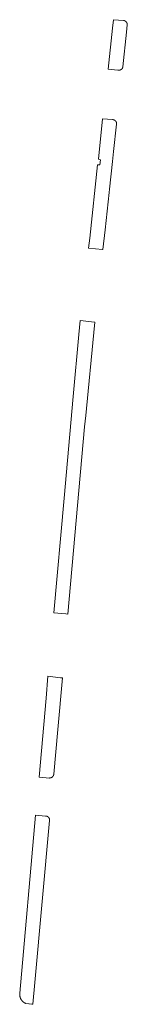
# Model space of a CAD drawing. Extents: x 212171 to 228808, y 571701 to 593093.
# Tile 25 of 97: x 216321 to 216333, y 586776 to 586882. Entities that reach past the tile are written whole.
import ezdxf

# ---------------------------------------------------------------- set-up
doc = ezdxf.new("R2010")
doc.units = 0
doc.layers.add('016 Alles planjaar 2023', color=72, linetype='Continuous', lineweight=20, true_color=0x1e90ff)

msp = doc.modelspace()

# ---------------------------------------------------------------- hatches: boundary and pattern name
at = {"layer": '016 Alles planjaar 2023', "true_color": 0x1e90ff}
h = msp.add_hatch(dxfattribs=at)
h.set_pattern_fill('DQ_CLEAR', color=72, style=0)
h.set_pattern_definition([])
h.paths.add_polyline_path([(216333.07, 586881.66), (216333.07, 586881.66), (216333.07, 586881.67), (216333.07, 586881.68), (216333.07, 586881.69), (216333.07, 586881.69), (216333.06, 586881.7), (216333.06, 586881.71), (216333.06, 586881.71), (216333.06, 586881.72), (216333.06, 586881.73), (216333.05, 586881.74), (216333.05, 586881.74), (216333.05, 586881.75), (216333.05, 586881.76), (216333.04, 586881.77), (216333.04, 586881.77), (216333.04, 586881.78), (216333.03, 586881.79), (216333.03, 586881.79), (216333.03, 586881.8), (216333.02, 586881.81), (216333.02, 586881.81), (216333.02, 586881.82), (216333.01, 586881.83), (216333.01, 586881.83), (216333.01, 586881.84), (216333, 586881.85), (216333, 586881.85), (216332.99, 586881.86), (216332.99, 586881.86), (216332.98, 586881.87), (216332.98, 586881.88), (216332.97, 586881.88), (216332.97, 586881.89), (216332.96, 586881.89), (216332.96, 586881.9), (216332.95, 586881.91), (216332.95, 586881.91), (216332.94, 586881.92), (216332.94, 586881.92), (216332.93, 586881.93), (216332.93, 586881.93), (216332.92, 586881.94), (216332.92, 586881.94), (216332.91, 586881.95), (216332.9, 586881.95), (216332.9, 586881.96), (216332.89, 586881.96), (216332.89, 586881.97), (216332.88, 586881.97), (216332.87, 586881.97), (216332.87, 586881.98), (216332.86, 586881.98), (216332.85, 586881.99), (216332.85, 586881.99), (216332.84, 586881.99), (216332.83, 586882), (216332.83, 586882), (216332.82, 586882.01), (216332.81, 586882.01), (216332.81, 586882.01), (216332.8, 586882.01), (216332.79, 586882.02), (216332.79, 586882.02), (216332.78, 586882.02), (216332.77, 586882.03), (216332.76, 586882.03), (216332.76, 586882.03), (216332.75, 586882.03), (216332.74, 586882.03), (216332.73, 586882.04), (216332.73, 586882.04), (216332.72, 586882.04), (216332.71, 586882.04), (216332.71, 586882.04), (216332.7, 586882.04), (216332.69, 586882.05), (216332.68, 586882.05), (216332.67, 586882.05), (216332.66, 586882.05), (216331.58, 586882.13), (216331.49, 586881.21), (216331.01, 586876.78), (216332.07, 586876.68), (216332.14, 586876.67), (216332.15, 586876.67), (216332.15, 586876.67), (216332.16, 586876.67), (216332.17, 586876.67), (216332.18, 586876.67), (216332.18, 586876.67), (216332.19, 586876.67), (216332.2, 586876.68), (216332.21, 586876.68), (216332.21, 586876.68), (216332.22, 586876.68), (216332.23, 586876.68), (216332.24, 586876.68), (216332.24, 586876.68), (216332.25, 586876.68), (216332.26, 586876.68), (216332.27, 586876.69), (216332.27, 586876.69), (216332.28, 586876.69), (216332.29, 586876.69), (216332.3, 586876.69), (216332.3, 586876.7), (216332.31, 586876.7), (216332.32, 586876.7), (216332.32, 586876.7), (216332.33, 586876.71), (216332.34, 586876.71), (216332.34, 586876.71), (216332.35, 586876.71), (216332.36, 586876.72), (216332.36, 586876.72), (216332.37, 586876.72), (216332.38, 586876.73), (216332.38, 586876.73), (216332.39, 586876.74), (216332.4, 586876.74), (216332.4, 586876.74), (216332.41, 586876.75), (216332.42, 586876.75), (216332.42, 586876.76), (216332.43, 586876.76), (216332.44, 586876.76), (216332.44, 586876.77), (216332.45, 586876.77), (216332.45, 586876.78), (216332.46, 586876.78), (216332.46, 586876.79), (216332.47, 586876.79), (216332.48, 586876.8), (216332.48, 586876.8), (216332.49, 586876.81), (216332.49, 586876.81), (216332.5, 586876.82), (216332.5, 586876.83), (216332.51, 586876.83), (216332.51, 586876.84), (216332.52, 586876.84), (216332.52, 586876.85), (216332.52, 586876.85), (216332.53, 586876.86), (216332.53, 586876.87), (216332.54, 586876.87), (216332.54, 586876.88), (216332.55, 586876.89), (216332.55, 586876.89), (216332.55, 586876.9), (216332.56, 586876.91), (216332.56, 586876.92), (216332.57, 586876.93), (216332.57, 586876.93), (216332.57, 586876.94), (216332.58, 586876.95), (216332.58, 586876.95), (216332.58, 586876.96), (216332.59, 586876.97), (216332.59, 586876.97), (216332.59, 586876.98), (216332.59, 586876.99), (216332.6, 586877), (216332.6, 586877), (216332.6, 586877.01), (216332.6, 586877.02), (216332.6, 586877.03), (216332.61, 586877.03), (216332.61, 586877.04), (216332.61, 586877.05), (216332.61, 586877.06), (216332.99, 586880.77), (216333.08, 586881.57), (216333.08, 586881.57), (216333.08, 586881.58), (216333.08, 586881.59), (216333.08, 586881.6), (216333.08, 586881.6), (216333.08, 586881.61), (216333.08, 586881.62), (216333.08, 586881.63), (216333.08, 586881.63), (216333.07, 586881.64), (216333.07, 586881.65), (216333.07, 586881.66)])
h = msp.add_hatch(dxfattribs=at)
h.set_pattern_fill('DQ_CLEAR', color=72, style=0)
h.set_pattern_definition([])
h.paths.add_polyline_path([(216331.93, 586870.87), (216331.93, 586870.88), (216331.93, 586870.88), (216331.93, 586870.89), (216331.93, 586870.9), (216331.93, 586870.91), (216331.93, 586870.91), (216331.93, 586870.92), (216331.93, 586870.93), (216331.93, 586870.93), (216331.93, 586870.94), (216331.93, 586870.95), (216331.93, 586870.96), (216331.93, 586870.96), (216331.93, 586870.97), (216331.92, 586870.98), (216331.92, 586870.99), (216331.92, 586870.99), (216331.92, 586871), (216331.92, 586871.02), (216331.92, 586871.02), (216331.91, 586871.03), (216331.91, 586871.04), (216331.91, 586871.04), (216331.91, 586871.05), (216331.9, 586871.06), (216331.9, 586871.07), (216331.9, 586871.07), (216331.9, 586871.08), (216331.89, 586871.09), (216331.89, 586871.09), (216331.89, 586871.1), (216331.88, 586871.11), (216331.88, 586871.11), (216331.88, 586871.12), (216331.87, 586871.13), (216331.87, 586871.13), (216331.87, 586871.14), (216331.86, 586871.15), (216331.86, 586871.15), (216331.85, 586871.16), (216331.85, 586871.16), (216331.84, 586871.17), (216331.84, 586871.18), (216331.84, 586871.18), (216331.83, 586871.19), (216331.83, 586871.19), (216331.82, 586871.2), (216331.82, 586871.21), (216331.81, 586871.21), (216331.81, 586871.22), (216331.8, 586871.22), (216331.8, 586871.23), (216331.79, 586871.23), (216331.79, 586871.24), (216331.78, 586871.24), (216331.77, 586871.25), (216331.77, 586871.25), (216331.76, 586871.26), (216331.76, 586871.26), (216331.75, 586871.27), (216331.74, 586871.27), (216331.74, 586871.27), (216331.73, 586871.28), (216331.73, 586871.28), (216331.72, 586871.29), (216331.71, 586871.29), (216331.71, 586871.29), (216331.7, 586871.3), (216331.69, 586871.3), (216331.69, 586871.31), (216331.68, 586871.31), (216331.67, 586871.31), (216331.67, 586871.31), (216331.66, 586871.32), (216331.65, 586871.32), (216331.65, 586871.32), (216331.64, 586871.33), (216331.63, 586871.33), (216331.62, 586871.33), (216331.62, 586871.33), (216331.61, 586871.34), (216331.6, 586871.34), (216331.6, 586871.34), (216331.59, 586871.34), (216331.58, 586871.34), (216331.57, 586871.34), (216331.57, 586871.35), (216331.56, 586871.35), (216331.55, 586871.35), (216331.54, 586871.35), (216331.54, 586871.35), (216331.53, 586871.35), (216331.52, 586871.35), (216331.52, 586871.35), (216331.48, 586871.35), (216330.42, 586871.43), (216329.97, 586867.08), (216330.21, 586867.03), (216330.14, 586866.47), (216329.89, 586866.47), (216329.03, 586858.58), (216328.91, 586857.49), (216330.41, 586857.35), (216330.45, 586857.35), (216330.68, 586859.48), (216331.12, 586863.48), (216331.16, 586863.84), (216331.49, 586866.82), (216331.6, 586867.9), (216331.93, 586870.85), (216331.93, 586870.87)])
h = msp.add_hatch(dxfattribs=at)
h.set_pattern_fill('DQ_CLEAR', color=72, style=0)
h.set_pattern_definition([])
h.paths.add_polyline_path([(216326.67, 586818.03), (216328.49, 586838.22), (216328.6, 586839.43), (216329.03, 586843.94), (216329.07, 586844.28), (216329.58, 586849.5), (216329.56, 586849.51), (216328.02, 586849.68), (216327.88, 586848.17), (216327.27, 586841.48), (216326.28, 586830.54), (216325.17, 586818.14), (216326.45, 586818.05), (216326.67, 586818.03)])
h = msp.add_hatch(dxfattribs=at)
h.set_pattern_fill('DQ_CLEAR', color=72, style=0)
h.set_pattern_definition([])
h.paths.add_polyline_path([(216325.17, 586800.76), (216325.17, 586800.77), (216325.6, 586805.56), (216326.1, 586811.14), (216325.9, 586811.16), (216324.53, 586811.31), (216324.33, 586808.97), (216323.59, 586800.43), (216324.69, 586800.34), (216324.7, 586800.34), (216324.71, 586800.34), (216324.72, 586800.34), (216324.73, 586800.35), (216324.73, 586800.35), (216324.74, 586800.35), (216324.75, 586800.35), (216324.76, 586800.35), (216324.77, 586800.35), (216324.77, 586800.35), (216324.78, 586800.35), (216324.79, 586800.35), (216324.8, 586800.35), (216324.81, 586800.36), (216324.81, 586800.36), (216324.82, 586800.36), (216324.83, 586800.36), (216324.84, 586800.36), (216324.84, 586800.37), (216324.85, 586800.37), (216324.86, 586800.37), (216324.87, 586800.37), (216324.87, 586800.38), (216324.88, 586800.38), (216324.89, 586800.38), (216324.9, 586800.38), (216324.9, 586800.39), (216324.91, 586800.39), (216324.92, 586800.4), (216324.93, 586800.4), (216324.93, 586800.4), (216324.94, 586800.41), (216324.95, 586800.41), (216324.95, 586800.41), (216324.97, 586800.42), (216324.97, 586800.43), (216324.98, 586800.43), (216324.99, 586800.44), (216324.99, 586800.44), (216325, 586800.45), (216325, 586800.45), (216325.01, 586800.46), (216325.02, 586800.46), (216325.02, 586800.47), (216325.03, 586800.47), (216325.03, 586800.48), (216325.04, 586800.48), (216325.04, 586800.49), (216325.05, 586800.49), (216325.05, 586800.5), (216325.06, 586800.51), (216325.06, 586800.51), (216325.07, 586800.52), (216325.07, 586800.52), (216325.08, 586800.53), (216325.08, 586800.54), (216325.09, 586800.54), (216325.09, 586800.55), (216325.1, 586800.56), (216325.1, 586800.56), (216325.11, 586800.57), (216325.11, 586800.58), (216325.11, 586800.58), (216325.12, 586800.59), (216325.12, 586800.6), (216325.12, 586800.6), (216325.13, 586800.61), (216325.13, 586800.62), (216325.13, 586800.63), (216325.14, 586800.63), (216325.14, 586800.64), (216325.14, 586800.65), (216325.14, 586800.66), (216325.15, 586800.66), (216325.15, 586800.67), (216325.15, 586800.68), (216325.15, 586800.69), (216325.16, 586800.69), (216325.16, 586800.7), (216325.16, 586800.71), (216325.16, 586800.72), (216325.16, 586800.72), (216325.16, 586800.73), (216325.17, 586800.74), (216325.17, 586800.75), (216325.17, 586800.75), (216325.17, 586800.76)])
h = msp.add_hatch(dxfattribs=at)
h.set_pattern_fill('DQ_CLEAR', color=72, style=0)
h.set_pattern_definition([])
h.paths.add_polyline_path([(216323.13, 586778.28), (216324.71, 586795.75), (216324.71, 586795.79), (216324.71, 586795.79), (216324.71, 586795.8), (216324.71, 586795.81), (216324.71, 586795.81), (216324.71, 586795.82), (216324.71, 586795.83), (216324.71, 586795.84), (216324.71, 586795.84), (216324.71, 586795.85), (216324.71, 586795.86), (216324.71, 586795.86), (216324.71, 586795.87), (216324.71, 586795.88), (216324.71, 586795.89), (216324.71, 586795.89), (216324.7, 586795.9), (216324.7, 586795.91), (216324.7, 586795.91), (216324.7, 586795.92), (216324.7, 586795.93), (216324.7, 586795.94), (216324.69, 586795.94), (216324.69, 586795.95), (216324.69, 586795.96), (216324.69, 586795.96), (216324.68, 586795.97), (216324.68, 586795.98), (216324.68, 586795.98), (216324.67, 586795.99), (216324.67, 586796), (216324.67, 586796), (216324.66, 586796.01), (216324.66, 586796.02), (216324.66, 586796.02), (216324.65, 586796.03), (216324.65, 586796.03), (216324.65, 586796.04), (216324.64, 586796.05), (216324.64, 586796.05), (216324.63, 586796.06), (216324.63, 586796.06), (216324.63, 586796.07), (216324.62, 586796.08), (216324.62, 586796.08), (216324.61, 586796.09), (216324.61, 586796.09), (216324.6, 586796.1), (216324.6, 586796.1), (216324.59, 586796.11), (216324.59, 586796.11), (216324.58, 586796.12), (216324.58, 586796.12), (216324.57, 586796.13), (216324.57, 586796.13), (216324.56, 586796.14), (216324.55, 586796.14), (216324.55, 586796.15), (216324.54, 586796.16), (216324.53, 586796.16), (216324.53, 586796.16), (216324.52, 586796.17), (216324.51, 586796.17), (216324.51, 586796.18), (216324.5, 586796.18), (216324.49, 586796.18), (216324.49, 586796.19), (216324.48, 586796.19), (216324.48, 586796.19), (216324.47, 586796.2), (216324.46, 586796.2), (216324.46, 586796.2), (216324.45, 586796.2), (216324.44, 586796.21), (216324.44, 586796.21), (216324.43, 586796.21), (216324.42, 586796.21), (216324.42, 586796.22), (216324.41, 586796.22), (216324.4, 586796.22), (216324.39, 586796.22), (216324.39, 586796.22), (216324.38, 586796.23), (216324.37, 586796.23), (216324.37, 586796.23), (216324.36, 586796.23), (216324.35, 586796.23), (216324.35, 586796.23), (216324.34, 586796.23), (216324.33, 586796.23), (216324.32, 586796.24), (216324.32, 586796.24), (216324.31, 586796.24), (216324.3, 586796.24), (216324.3, 586796.24), (216324.29, 586796.24), (216323.2, 586796.35), (216321.51, 586777.12), (216321.51, 586777.1), (216321.5, 586777.08), (216321.5, 586777.07), (216321.5, 586777.05), (216321.5, 586777.03), (216321.5, 586777.01), (216321.5, 586777), (216321.5, 586776.98), (216321.5, 586776.96), (216321.5, 586776.95), (216321.5, 586776.93), (216321.5, 586776.91), (216321.5, 586776.89), (216321.51, 586776.88), (216321.51, 586776.86), (216321.51, 586776.84), (216321.51, 586776.82), (216321.52, 586776.81), (216321.52, 586776.79), (216321.52, 586776.77), (216321.53, 586776.76), (216321.53, 586776.74), (216321.54, 586776.72), (216321.54, 586776.71), (216321.55, 586776.69), (216321.55, 586776.67), (216321.56, 586776.66), (216321.56, 586776.64), (216321.57, 586776.62), (216321.57, 586776.61), (216321.58, 586776.59), (216321.59, 586776.58), (216321.6, 586776.56), (216321.6, 586776.55), (216321.61, 586776.53), (216321.62, 586776.51), (216321.63, 586776.5), (216321.63, 586776.48), (216321.64, 586776.47), (216321.65, 586776.45), (216321.66, 586776.44), (216321.67, 586776.42), (216321.68, 586776.41), (216321.69, 586776.4), (216321.7, 586776.38), (216321.71, 586776.37), (216321.72, 586776.35), (216321.73, 586776.34), (216321.74, 586776.33), (216321.75, 586776.31), (216321.77, 586776.3), (216321.78, 586776.29), (216321.79, 586776.28), (216321.8, 586776.26), (216321.81, 586776.25), (216321.83, 586776.24), (216321.84, 586776.23), (216321.85, 586776.22), (216321.86, 586776.2), (216321.88, 586776.19), (216321.89, 586776.18), (216321.9, 586776.17), (216321.92, 586776.16), (216321.93, 586776.15), (216321.95, 586776.14), (216321.96, 586776.13), (216321.98, 586776.12), (216321.99, 586776.11), (216322, 586776.1), (216322.02, 586776.09), (216322.03, 586776.09), (216322.05, 586776.08), (216322.07, 586776.07), (216322.08, 586776.06), (216322.1, 586776.05), (216322.11, 586776.05), (216322.13, 586776.04), (216322.14, 586776.03), (216322.16, 586776.03), (216322.47, 586775.98), (216322.53, 586775.97), (216322.82, 586775.94), (216322.92, 586775.94), (216323.13, 586778.28)])

# ---------------------------------------------------------------- linework, layer by layer
at = {"layer": '016 Alles planjaar 2023', "color": 14, "true_color": 0x004000}
for points in [[(216333.07, 586881.66), (216333.07, 586881.66), (216333.07, 586881.67), (216333.07, 586881.68), (216333.07, 586881.69), (216333.07, 586881.69), (216333.06, 586881.7), (216333.06, 586881.71), (216333.06, 586881.71), (216333.06, 586881.72), (216333.06, 586881.73), (216333.05, 586881.74), (216333.05, 586881.74), (216333.05, 586881.75), (216333.05, 586881.76), (216333.04, 586881.77), (216333.04, 586881.77), (216333.04, 586881.78), (216333.03, 586881.79), (216333.03, 586881.79), (216333.03, 586881.8), (216333.02, 586881.81), (216333.02, 586881.81), (216333.02, 586881.82), (216333.01, 586881.83), (216333.01, 586881.83), (216333.01, 586881.84), (216333, 586881.85), (216333, 586881.85), (216332.99, 586881.86), (216332.99, 586881.86), (216332.98, 586881.87), (216332.98, 586881.88), (216332.97, 586881.88), (216332.97, 586881.89), (216332.96, 586881.89), (216332.96, 586881.9), (216332.95, 586881.91), (216332.95, 586881.91), (216332.94, 586881.92), (216332.94, 586881.92), (216332.93, 586881.93), (216332.93, 586881.93), (216332.92, 586881.94), (216332.92, 586881.94), (216332.91, 586881.95), (216332.9, 586881.95), (216332.9, 586881.96), (216332.89, 586881.96), (216332.89, 586881.97), (216332.88, 586881.97), (216332.87, 586881.97), (216332.87, 586881.98), (216332.86, 586881.98), (216332.85, 586881.99), (216332.85, 586881.99), (216332.84, 586881.99), (216332.83, 586882), (216332.83, 586882), (216332.82, 586882.01), (216332.81, 586882.01), (216332.81, 586882.01), (216332.8, 586882.01), (216332.79, 586882.02), (216332.79, 586882.02), (216332.78, 586882.02), (216332.77, 586882.03), (216332.76, 586882.03), (216332.76, 586882.03), (216332.75, 586882.03), (216332.74, 586882.03), (216332.73, 586882.04), (216332.73, 586882.04), (216332.72, 586882.04), (216332.71, 586882.04), (216332.71, 586882.04), (216332.7, 586882.04), (216332.69, 586882.05), (216332.68, 586882.05), (216332.67, 586882.05), (216332.66, 586882.05), (216331.58, 586882.13), (216331.49, 586881.21), (216331.01, 586876.78), (216332.07, 586876.68), (216332.14, 586876.67), (216332.15, 586876.67), (216332.15, 586876.67), (216332.16, 586876.67), (216332.17, 586876.67), (216332.18, 586876.67), (216332.18, 586876.67), (216332.19, 586876.67), (216332.2, 586876.68), (216332.21, 586876.68), (216332.21, 586876.68), (216332.22, 586876.68), (216332.23, 586876.68), (216332.24, 586876.68), (216332.24, 586876.68), (216332.25, 586876.68), (216332.26, 586876.68), (216332.27, 586876.69), (216332.27, 586876.69), (216332.28, 586876.69), (216332.29, 586876.69), (216332.3, 586876.69), (216332.3, 586876.7), (216332.31, 586876.7), (216332.32, 586876.7), (216332.32, 586876.7), (216332.33, 586876.71), (216332.34, 586876.71), (216332.34, 586876.71), (216332.35, 586876.71), (216332.36, 586876.72), (216332.36, 586876.72), (216332.37, 586876.72), (216332.38, 586876.73), (216332.38, 586876.73), (216332.39, 586876.74), (216332.4, 586876.74), (216332.4, 586876.74), (216332.41, 586876.75), (216332.42, 586876.75), (216332.42, 586876.76), (216332.43, 586876.76), (216332.44, 586876.76), (216332.44, 586876.77), (216332.45, 586876.77), (216332.45, 586876.78), (216332.46, 586876.78), (216332.46, 586876.79), (216332.47, 586876.79), (216332.48, 586876.8), (216332.48, 586876.8), (216332.49, 586876.81), (216332.49, 586876.81), (216332.5, 586876.82), (216332.5, 586876.83), (216332.51, 586876.83), (216332.51, 586876.84), (216332.52, 586876.84), (216332.52, 586876.85), (216332.52, 586876.85), (216332.53, 586876.86), (216332.53, 586876.87), (216332.54, 586876.87), (216332.54, 586876.88), (216332.55, 586876.89), (216332.55, 586876.89), (216332.55, 586876.9), (216332.56, 586876.91), (216332.56, 586876.92), (216332.57, 586876.93), (216332.57, 586876.93), (216332.57, 586876.94), (216332.58, 586876.95), (216332.58, 586876.95), (216332.58, 586876.96), (216332.59, 586876.97), (216332.59, 586876.97), (216332.59, 586876.98), (216332.59, 586876.99), (216332.6, 586877), (216332.6, 586877), (216332.6, 586877.01), (216332.6, 586877.02), (216332.6, 586877.03), (216332.61, 586877.03), (216332.61, 586877.04), (216332.61, 586877.05), (216332.61, 586877.06), (216332.99, 586880.77), (216333.08, 586881.57), (216333.08, 586881.57), (216333.08, 586881.58), (216333.08, 586881.59), (216333.08, 586881.6), (216333.08, 586881.6), (216333.08, 586881.61), (216333.08, 586881.62), (216333.08, 586881.63), (216333.08, 586881.63), (216333.07, 586881.64), (216333.07, 586881.65), (216333.07, 586881.66)], [(216331.93, 586870.87), (216331.93, 586870.88), (216331.93, 586870.88), (216331.93, 586870.89), (216331.93, 586870.9), (216331.93, 586870.91), (216331.93, 586870.91), (216331.93, 586870.92), (216331.93, 586870.93), (216331.93, 586870.93), (216331.93, 586870.94), (216331.93, 586870.95), (216331.93, 586870.96), (216331.93, 586870.96), (216331.93, 586870.97), (216331.92, 586870.98), (216331.92, 586870.99), (216331.92, 586870.99), (216331.92, 586871), (216331.92, 586871.02), (216331.92, 586871.02), (216331.91, 586871.03), (216331.91, 586871.04), (216331.91, 586871.04), (216331.91, 586871.05), (216331.9, 586871.06), (216331.9, 586871.07), (216331.9, 586871.07), (216331.9, 586871.08), (216331.89, 586871.09), (216331.89, 586871.09), (216331.89, 586871.1), (216331.88, 586871.11), (216331.88, 586871.11), (216331.88, 586871.12), (216331.87, 586871.13), (216331.87, 586871.13), (216331.87, 586871.14), (216331.86, 586871.15), (216331.86, 586871.15), (216331.85, 586871.16), (216331.85, 586871.16), (216331.84, 586871.17), (216331.84, 586871.18), (216331.84, 586871.18), (216331.83, 586871.19), (216331.83, 586871.19), (216331.82, 586871.2), (216331.82, 586871.21), (216331.81, 586871.21), (216331.81, 586871.22), (216331.8, 586871.22), (216331.8, 586871.23), (216331.79, 586871.23), (216331.79, 586871.24), (216331.78, 586871.24), (216331.77, 586871.25), (216331.77, 586871.25), (216331.76, 586871.26), (216331.76, 586871.26), (216331.75, 586871.27), (216331.74, 586871.27), (216331.74, 586871.27), (216331.73, 586871.28), (216331.73, 586871.28), (216331.72, 586871.29), (216331.71, 586871.29), (216331.71, 586871.29), (216331.7, 586871.3), (216331.69, 586871.3), (216331.69, 586871.31), (216331.68, 586871.31), (216331.67, 586871.31), (216331.67, 586871.31), (216331.66, 586871.32), (216331.65, 586871.32), (216331.65, 586871.32), (216331.64, 586871.33), (216331.63, 586871.33), (216331.62, 586871.33), (216331.62, 586871.33), (216331.61, 586871.34), (216331.6, 586871.34), (216331.6, 586871.34), (216331.59, 586871.34), (216331.58, 586871.34), (216331.57, 586871.34), (216331.57, 586871.35), (216331.56, 586871.35), (216331.55, 586871.35), (216331.54, 586871.35), (216331.54, 586871.35), (216331.53, 586871.35), (216331.52, 586871.35), (216331.52, 586871.35), (216331.48, 586871.35), (216330.42, 586871.43), (216329.97, 586867.08), (216330.21, 586867.03), (216330.14, 586866.47), (216329.89, 586866.47), (216329.03, 586858.58), (216328.91, 586857.49), (216330.41, 586857.35), (216330.45, 586857.35), (216330.68, 586859.48), (216331.12, 586863.48), (216331.16, 586863.84), (216331.49, 586866.82), (216331.6, 586867.9), (216331.93, 586870.85), (216331.93, 586870.87)], [(216326.67, 586818.03), (216328.49, 586838.22), (216328.6, 586839.43), (216329.03, 586843.94), (216329.07, 586844.28), (216329.58, 586849.5), (216329.56, 586849.51), (216328.02, 586849.68), (216327.88, 586848.17), (216327.27, 586841.48), (216326.28, 586830.54), (216325.17, 586818.14), (216326.45, 586818.05), (216326.67, 586818.03)], [(216325.17, 586800.76), (216325.17, 586800.77), (216325.6, 586805.56), (216326.1, 586811.14), (216325.9, 586811.16), (216324.53, 586811.31), (216324.33, 586808.97), (216323.59, 586800.43), (216324.69, 586800.34), (216324.7, 586800.34), (216324.71, 586800.34), (216324.72, 586800.34), (216324.73, 586800.35), (216324.73, 586800.35), (216324.74, 586800.35), (216324.75, 586800.35), (216324.76, 586800.35), (216324.77, 586800.35), (216324.77, 586800.35), (216324.78, 586800.35), (216324.79, 586800.35), (216324.8, 586800.35), (216324.81, 586800.36), (216324.81, 586800.36), (216324.82, 586800.36), (216324.83, 586800.36), (216324.84, 586800.36), (216324.84, 586800.37), (216324.85, 586800.37), (216324.86, 586800.37), (216324.87, 586800.37), (216324.87, 586800.38), (216324.88, 586800.38), (216324.89, 586800.38), (216324.9, 586800.38), (216324.9, 586800.39), (216324.91, 586800.39), (216324.92, 586800.4), (216324.93, 586800.4), (216324.93, 586800.4), (216324.94, 586800.41), (216324.95, 586800.41), (216324.95, 586800.41), (216324.97, 586800.42), (216324.97, 586800.43), (216324.98, 586800.43), (216324.99, 586800.44), (216324.99, 586800.44), (216325, 586800.45), (216325, 586800.45), (216325.01, 586800.46), (216325.02, 586800.46), (216325.02, 586800.47), (216325.03, 586800.47), (216325.03, 586800.48), (216325.04, 586800.48), (216325.04, 586800.49), (216325.05, 586800.49), (216325.05, 586800.5), (216325.06, 586800.51), (216325.06, 586800.51), (216325.07, 586800.52), (216325.07, 586800.52), (216325.08, 586800.53), (216325.08, 586800.54), (216325.09, 586800.54), (216325.09, 586800.55), (216325.1, 586800.56), (216325.1, 586800.56), (216325.11, 586800.57), (216325.11, 586800.58), (216325.11, 586800.58), (216325.12, 586800.59), (216325.12, 586800.6), (216325.12, 586800.6), (216325.13, 586800.61), (216325.13, 586800.62), (216325.13, 586800.63), (216325.14, 586800.63), (216325.14, 586800.64), (216325.14, 586800.65), (216325.14, 586800.66), (216325.15, 586800.66), (216325.15, 586800.67), (216325.15, 586800.68), (216325.15, 586800.69), (216325.16, 586800.69), (216325.16, 586800.7), (216325.16, 586800.71), (216325.16, 586800.72), (216325.16, 586800.72), (216325.16, 586800.73), (216325.17, 586800.74), (216325.17, 586800.75), (216325.17, 586800.75), (216325.17, 586800.76)], [(216323.13, 586778.28), (216324.71, 586795.75), (216324.71, 586795.79), (216324.71, 586795.79), (216324.71, 586795.8), (216324.71, 586795.81), (216324.71, 586795.81), (216324.71, 586795.82), (216324.71, 586795.83), (216324.71, 586795.84), (216324.71, 586795.84), (216324.71, 586795.85), (216324.71, 586795.86), (216324.71, 586795.86), (216324.71, 586795.87), (216324.71, 586795.88), (216324.71, 586795.89), (216324.71, 586795.89), (216324.7, 586795.9), (216324.7, 586795.91), (216324.7, 586795.91), (216324.7, 586795.92), (216324.7, 586795.93), (216324.7, 586795.94), (216324.69, 586795.94), (216324.69, 586795.95), (216324.69, 586795.96), (216324.69, 586795.96), (216324.68, 586795.97), (216324.68, 586795.98), (216324.68, 586795.98), (216324.67, 586795.99), (216324.67, 586796), (216324.67, 586796), (216324.66, 586796.01), (216324.66, 586796.02), (216324.66, 586796.02), (216324.65, 586796.03), (216324.65, 586796.03), (216324.65, 586796.04), (216324.64, 586796.05), (216324.64, 586796.05), (216324.63, 586796.06), (216324.63, 586796.06), (216324.63, 586796.07), (216324.62, 586796.08), (216324.62, 586796.08), (216324.61, 586796.09), (216324.61, 586796.09), (216324.6, 586796.1), (216324.6, 586796.1), (216324.59, 586796.11), (216324.59, 586796.11), (216324.58, 586796.12), (216324.58, 586796.12), (216324.57, 586796.13), (216324.57, 586796.13), (216324.56, 586796.14), (216324.55, 586796.14), (216324.55, 586796.15), (216324.54, 586796.16), (216324.53, 586796.16), (216324.53, 586796.16), (216324.52, 586796.17), (216324.51, 586796.17), (216324.51, 586796.18), (216324.5, 586796.18), (216324.49, 586796.18), (216324.49, 586796.19), (216324.48, 586796.19), (216324.48, 586796.19), (216324.47, 586796.2), (216324.46, 586796.2), (216324.46, 586796.2), (216324.45, 586796.2), (216324.44, 586796.21), (216324.44, 586796.21), (216324.43, 586796.21), (216324.42, 586796.21), (216324.42, 586796.22), (216324.41, 586796.22), (216324.4, 586796.22), (216324.39, 586796.22), (216324.39, 586796.22), (216324.38, 586796.23), (216324.37, 586796.23), (216324.37, 586796.23), (216324.36, 586796.23), (216324.35, 586796.23), (216324.35, 586796.23), (216324.34, 586796.23), (216324.33, 586796.23), (216324.32, 586796.24), (216324.32, 586796.24), (216324.31, 586796.24), (216324.3, 586796.24), (216324.3, 586796.24), (216324.29, 586796.24), (216323.2, 586796.35), (216321.51, 586777.12), (216321.51, 586777.1), (216321.5, 586777.08), (216321.5, 586777.07), (216321.5, 586777.05), (216321.5, 586777.03), (216321.5, 586777.01), (216321.5, 586777), (216321.5, 586776.98), (216321.5, 586776.96), (216321.5, 586776.95), (216321.5, 586776.93), (216321.5, 586776.91), (216321.5, 586776.89), (216321.51, 586776.88), (216321.51, 586776.86), (216321.51, 586776.84), (216321.51, 586776.82), (216321.52, 586776.81), (216321.52, 586776.79), (216321.52, 586776.77), (216321.53, 586776.76), (216321.53, 586776.74), (216321.54, 586776.72), (216321.54, 586776.71), (216321.55, 586776.69), (216321.55, 586776.67), (216321.56, 586776.66), (216321.56, 586776.64), (216321.57, 586776.62), (216321.57, 586776.61), (216321.58, 586776.59), (216321.59, 586776.58), (216321.6, 586776.56), (216321.6, 586776.55), (216321.61, 586776.53), (216321.62, 586776.51), (216321.63, 586776.5), (216321.63, 586776.48), (216321.64, 586776.47), (216321.65, 586776.45), (216321.66, 586776.44), (216321.67, 586776.42), (216321.68, 586776.41), (216321.69, 586776.4), (216321.7, 586776.38), (216321.71, 586776.37), (216321.72, 586776.35), (216321.73, 586776.34), (216321.74, 586776.33), (216321.75, 586776.31), (216321.77, 586776.3), (216321.78, 586776.29), (216321.79, 586776.28), (216321.8, 586776.26), (216321.81, 586776.25), (216321.83, 586776.24), (216321.84, 586776.23), (216321.85, 586776.22), (216321.86, 586776.2), (216321.88, 586776.19), (216321.89, 586776.18), (216321.9, 586776.17), (216321.92, 586776.16), (216321.93, 586776.15), (216321.95, 586776.14), (216321.96, 586776.13), (216321.98, 586776.12), (216321.99, 586776.11), (216322, 586776.1), (216322.02, 586776.09), (216322.03, 586776.09), (216322.05, 586776.08), (216322.07, 586776.07), (216322.08, 586776.06), (216322.1, 586776.05), (216322.11, 586776.05), (216322.13, 586776.04), (216322.14, 586776.03), (216322.16, 586776.03), (216322.47, 586775.98), (216322.53, 586775.97), (216322.82, 586775.94), (216322.92, 586775.94), (216323.13, 586778.28)]]:
    msp.add_lwpolyline(points, close=True, dxfattribs=at)

doc.saveas('drawing.dxf')
